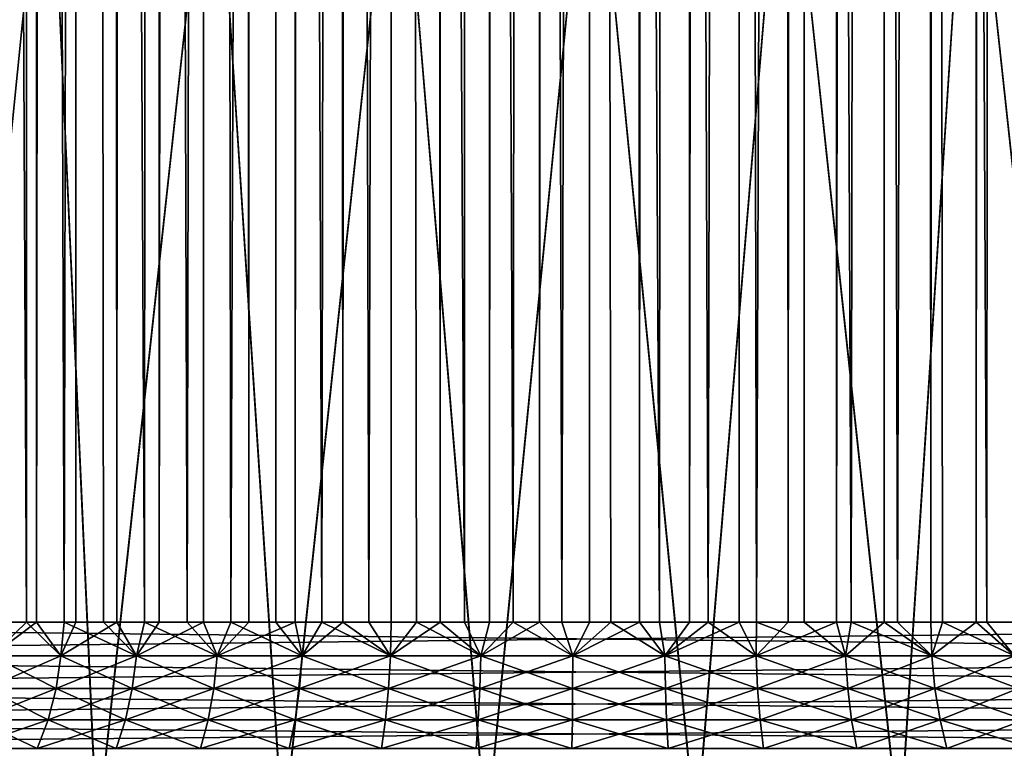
# Model space of a CAD drawing. Header units: millimetres. Extents: x -41 to 11, y -3 to 963.
# Tile 64 of 256: x -2.66 to 1.92, y 0.41 to 3.81. Entities that reach past the tile are written whole.
import ezdxf

# ---------------------------------------------------------------- set-up
doc = ezdxf.new("R2010")
doc.units = ezdxf.units.MM
doc.header["$LTSCALE"] = 65.185185
for name, color, linetype in [('3485', 7, 'CONTINUOUS'), ('3487', 7, 'CONTINUOUS'), ('3496', 7, 'CONTINUOUS'), ('3499', 7, 'CONTINUOUS'), ('3535', 7, 'CONTINUOUS'), ('3538', 7, 'CONTINUOUS'), ('3573', 7, 'CONTINUOUS'), ('3577', 7, 'CONTINUOUS')]:
    doc.layers.add(name, color=color, linetype=linetype)

msp = doc.modelspace()

# ---------------------------------------------------------------- linework, layer by layer
at = {"layer": '3485', "linetype": 'Continuous'}
for points in [[(-2.6248, 336.192, 3.0184), (-2.7546, 1, 2.9004), (-2.8929, 336.3915, 2.7624), (-2.6248, 336.192, 3.0184)], [(-2.581, 1, 3.0559), (-2.7546, 1, 2.9004), (-2.6248, 336.192, 3.0184), (-2.581, 1, 3.0559)], [(-2.3447, 336.0134, 3.2407), (-2.581, 1, 3.0559), (-2.6248, 336.192, 3.0184), (-2.3447, 336.0134, 3.2407)], [(-2.3986, 1, 3.2011), (-2.581, 1, 3.0559), (-2.3447, 336.0134, 3.2407), (-2.3986, 1, 3.2011)], [(-2.208, 1, 3.3354), (-2.3986, 1, 3.2011), (-2.3447, 336.0134, 3.2407), (-2.208, 1, 3.3354)], [(-2.0573, 335.8578, 3.4304), (-2.208, 1, 3.3354), (-2.3447, 336.0134, 3.2407), (-2.0573, 335.8578, 3.4304)], [(-2.01, 1, 3.4583), (-2.208, 1, 3.3354), (-2.0573, 335.8578, 3.4304), (-2.01, 1, 3.4583)], [(-1.7656, 335.7253, 3.5892), (-2.01, 1, 3.4583), (-2.0573, 335.8578, 3.4304), (-1.7656, 335.7253, 3.5892)], [(2.0379, 335.8482, 3.4416), (1.7914, 1, 3.5764), (1.712, 335.7035, 3.6153), (2.0379, 335.8482, 3.4416)], [(1.9967, 1, 3.466), (1.7914, 1, 3.5764), (2.0379, 335.8482, 3.4416), (1.9967, 1, 3.466)], [(-1.8051, 1, 3.5695), (-2.01, 1, 3.4583), (-1.7656, 335.7253, 3.5892), (-1.8051, 1, 3.5695)], [(-1.5941, 1, 3.6686), (-1.8051, 1, 3.5695), (-1.7656, 335.7253, 3.5892), (-1.5941, 1, 3.6686)], [(-1.4718, 335.6154, 3.7194), (-1.5941, 1, 3.6686), (-1.7656, 335.7253, 3.5892), (-1.4718, 335.6154, 3.7194)], [(1.712, 335.7035, 3.6153), (1.58, 1, 3.6747), (1.3952, 335.5905, 3.7491), (1.712, 335.7035, 3.6153)], [(1.7914, 1, 3.5764), (1.58, 1, 3.6747), (1.712, 335.7035, 3.6153), (1.7914, 1, 3.5764)], [(-1.3777, 1, 3.7553), (-1.5941, 1, 3.6686), (-1.4718, 335.6154, 3.7194), (-1.3777, 1, 3.7553)], [(-1.1771, 335.5273, 3.8229), (-1.3777, 1, 3.7553), (-1.4718, 335.6154, 3.7194), (-1.1771, 335.5273, 3.8229)], [(1.3952, 335.5905, 3.7491), (1.1419, 1, 3.8335), (1.0665, 335.4997, 3.8548), (1.3952, 335.5905, 3.7491)], [(1.3633, 1, 3.7605), (1.1419, 1, 3.8335), (1.3952, 335.5905, 3.7491), (1.3633, 1, 3.7605)], [(1.58, 1, 3.6747), (1.3633, 1, 3.7605), (1.3952, 335.5905, 3.7491), (1.58, 1, 3.6747)], [(-1.1566, 1, 3.8291), (-1.3777, 1, 3.7553), (-1.1771, 335.5273, 3.8229), (-1.1566, 1, 3.8291)], [(-0.8823, 335.4599, 3.9015), (-1.1566, 1, 3.8291), (-1.1771, 335.5273, 3.8229), (-0.8823, 335.4599, 3.9015)], [(1.0665, 335.4997, 3.8548), (0.9166, 1, 3.8936), (0.7067, 335.4293, 3.9371), (1.0665, 335.4997, 3.8548)], [(1.1419, 1, 3.8335), (0.9166, 1, 3.8936), (1.0665, 335.4997, 3.8548), (1.1419, 1, 3.8335)], [(-0.9316, 1, 3.89), (-1.1566, 1, 3.8291), (-0.8823, 335.4599, 3.9015), (-0.9316, 1, 3.89)], [(-0.7034, 1, 3.9377), (-0.9316, 1, 3.89), (-0.8823, 335.4599, 3.9015), (-0.7034, 1, 3.9377)], [(-0.5879, 335.4125, 3.9566), (-0.7034, 1, 3.9377), (-0.8823, 335.4599, 3.9015), (-0.5879, 335.4125, 3.9566)], [(-0.4729, 1, 3.972), (-0.7034, 1, 3.9377), (-0.5879, 335.4125, 3.9566), (-0.4729, 1, 3.972)], [(-0.2938, 335.3843, 3.9892), (-0.4729, 1, 3.972), (-0.5879, 335.4125, 3.9566), (-0.2938, 335.3843, 3.9892)], [(0.7067, 335.4293, 3.9371), (0.4576, 1, 3.9737), (0.3535, 335.3885, 3.9844), (0.7067, 335.4293, 3.9371)], [(0.6883, 1, 3.9403), (0.4576, 1, 3.9737), (0.7067, 335.4293, 3.9371), (0.6883, 1, 3.9403)], [(0.9166, 1, 3.8936), (0.6883, 1, 3.9403), (0.7067, 335.4293, 3.9371), (0.9166, 1, 3.8936)], [(-0.2407, 1, 3.9928), (-0.4729, 1, 3.972), (-0.2938, 335.3843, 3.9892), (-0.2407, 1, 3.9928)], [(0, 335.375, 4), (-0.2407, 1, 3.9928), (-0.2938, 335.3843, 3.9892), (0, 335.375, 4)], [(-0.0077, 1, 4), (-0.2407, 1, 3.9928), (0, 335.375, 4), (-0.0077, 1, 4)], [(0.2253, 1, 3.9936), (-0.0077, 1, 4), (0, 335.375, 4), (0.2253, 1, 3.9936)], [(0.3535, 335.3885, 3.9844), (0.2253, 1, 3.9936), (0, 335.375, 4), (0.3535, 335.3885, 3.9844)], [(0.4576, 1, 3.9737), (0.2253, 1, 3.9936), (0.3535, 335.3885, 3.9844), (0.4576, 1, 3.9737)], [(-2.6288, 1, -3.0149), (-2.8921, 56.3908, -2.7633), (-2.796, 1, -2.8604), (-2.6288, 1, -3.0149)], [(-2.6241, 56.1915, -3.019), (-2.8921, 56.3908, -2.7633), (-2.6288, 1, -3.0149), (-2.6241, 56.1915, -3.019)], [(-2.4531, 1, -3.1595), (-2.6241, 56.1915, -3.019), (-2.6288, 1, -3.0149), (-2.4531, 1, -3.1595)], [(-2.3442, 56.0131, -3.2411), (-2.6241, 56.1915, -3.019), (-2.4531, 1, -3.1595), (-2.3442, 56.0131, -3.2411)], [(-2.2694, 1, -3.2939), (-2.3442, 56.0131, -3.2411), (-2.4531, 1, -3.1595), (-2.2694, 1, -3.2939)], [(-2.0569, 55.8576, -3.4306), (-2.3442, 56.0131, -3.2411), (-2.0783, 1, -3.4177), (-2.0569, 55.8576, -3.4306)], [(-2.0783, 1, -3.4177), (-2.3442, 56.0131, -3.2411), (-2.2694, 1, -3.2939), (-2.0783, 1, -3.4177)], [(2.1707, 55.9162, -3.3598), (1.8682, 55.7691, -3.5369), (2.0393, 1, -3.4411), (2.1707, 55.9162, -3.3598)], [(-1.8806, 1, -3.5304), (-2.0569, 55.8576, -3.4306), (-2.0783, 1, -3.4177), (-1.8806, 1, -3.5304)], [(-1.7653, 55.7252, -3.5894), (-2.0569, 55.8576, -3.4306), (-1.8806, 1, -3.5304), (-1.7653, 55.7252, -3.5894)], [(1.8682, 55.7691, -3.5369), (1.5756, 55.6516, -3.6766), (1.8403, 1, -3.5515), (1.8682, 55.7691, -3.5369)], [(2.0393, 1, -3.4411), (1.8682, 55.7691, -3.5369), (1.8403, 1, -3.5515), (2.0393, 1, -3.4411)], [(-1.6767, 1, -3.6316), (-1.7653, 55.7252, -3.5894), (-1.8806, 1, -3.5304), (-1.6767, 1, -3.6316)], [(-1.4715, 55.6153, -3.7195), (-1.7653, 55.7252, -3.5894), (-1.6767, 1, -3.6316), (-1.4715, 55.6153, -3.7195)], [(1.5756, 55.6516, -3.6766), (1.287, 55.5573, -3.7873), (1.425, 1, -3.7376), (1.5756, 55.6516, -3.6766)], [(1.6353, 1, -3.6505), (1.5756, 55.6516, -3.6766), (1.425, 1, -3.7376), (1.6353, 1, -3.6505)], [(1.8403, 1, -3.5515), (1.5756, 55.6516, -3.6766), (1.6353, 1, -3.6505), (1.8403, 1, -3.5515)], [(-1.4674, 1, -3.7211), (-1.4715, 55.6153, -3.7195), (-1.6767, 1, -3.6316), (-1.4674, 1, -3.7211)], [(-1.2534, 1, -3.7986), (-1.4715, 55.6153, -3.7195), (-1.4674, 1, -3.7211), (-1.2534, 1, -3.7986)], [(-1.1769, 55.5272, -3.823), (-1.4715, 55.6153, -3.7195), (-1.2534, 1, -3.7986), (-1.1769, 55.5272, -3.823)], [(1.287, 55.5573, -3.7873), (0.974, 55.4791, -3.8796), (1.2101, 1, -3.8126), (1.287, 55.5573, -3.7873)], [(1.425, 1, -3.7376), (1.287, 55.5573, -3.7873), (1.2101, 1, -3.8126), (1.425, 1, -3.7376)], [(-1.0353, 1, -3.8637), (-1.1769, 55.5272, -3.823), (-1.2534, 1, -3.7986), (-1.0353, 1, -3.8637)], [(-0.8821, 55.4599, -3.9015), (-1.1769, 55.5272, -3.823), (-1.0353, 1, -3.8637), (-0.8821, 55.4599, -3.9015)], [(-0.8138, 1, -3.9163), (-0.8821, 55.4599, -3.9015), (-1.0353, 1, -3.8637), (-0.8138, 1, -3.9163)], [(-0.5877, 55.4125, -3.9566), (-0.8821, 55.4599, -3.9015), (-0.5897, 1, -3.9563), (-0.5877, 55.4125, -3.9566)], [(-0.5897, 1, -3.9563), (-0.8821, 55.4599, -3.9015), (-0.8138, 1, -3.9163), (-0.5897, 1, -3.9563)], [(0.974, 55.4791, -3.8796), (0.646, 55.4203, -3.9475), (0.7692, 1, -3.9253), (0.974, 55.4791, -3.8796)], [(0.9912, 1, -3.8752), (0.974, 55.4791, -3.8796), (0.7692, 1, -3.9253), (0.9912, 1, -3.8752)], [(1.2101, 1, -3.8126), (0.974, 55.4791, -3.8796), (0.9912, 1, -3.8752), (1.2101, 1, -3.8126)], [(-0.3637, 1, -3.9834), (-0.5877, 55.4125, -3.9566), (-0.5897, 1, -3.9563), (-0.3637, 1, -3.9834)], [(-0.2937, 55.3843, -3.9892), (-0.5877, 55.4125, -3.9566), (-0.3637, 1, -3.9834), (-0.2937, 55.3843, -3.9892)], [(0.646, 55.4203, -3.9475), (0.3232, 55.3863, -3.9869), (0.5447, 1, -3.9627), (0.646, 55.4203, -3.9475)], [(0.7692, 1, -3.9253), (0.646, 55.4203, -3.9475), (0.5447, 1, -3.9627), (0.7692, 1, -3.9253)], [(-0.1366, 1, -3.9977), (-0.2937, 55.3843, -3.9892), (-0.3637, 1, -3.9834), (-0.1366, 1, -3.9977)], [(0, 55.375, -4), (-0.2937, 55.3843, -3.9892), (-0.1366, 1, -3.9977), (0, 55.375, -4)], [(0.0911, 1, -3.999), (0, 55.375, -4), (-0.1366, 1, -3.9977), (0.0911, 1, -3.999)], [(0.3232, 55.3863, -3.9869), (0, 55.375, -4), (0.3184, 1, -3.9873), (0.3232, 55.3863, -3.9869)], [(0.3184, 1, -3.9873), (0, 55.375, -4), (0.0911, 1, -3.999), (0.3184, 1, -3.9873)], [(0.5447, 1, -3.9627), (0.3232, 55.3863, -3.9869), (0.3184, 1, -3.9873), (0.5447, 1, -3.9627)]]:
    msp.add_3dface(points, dxfattribs=at)
at = {"layer": '3487', "linetype": 'Continuous'}
for points in [[(4.5962, 339.485, 8), (-7, 1, 8), (4.625, 340.0023, 8), (4.5962, 339.485, 8)], [(-7, 1, 8), (7, 1, 8), (4.625, 340.0023, 8), (-7, 1, 8)], [(4.5097, 338.9738, 8), (-7, 1, 8), (4.5962, 339.485, 8), (4.5097, 338.9738, 8)], [(4.3663, 338.4749, 8), (-7, 1, 8), (4.5097, 338.9738, 8), (4.3663, 338.4749, 8)], [(4.1676, 337.9947, 8), (-7, 1, 8), (4.3663, 338.4749, 8), (4.1676, 337.9947, 8)], [(3.9164, 337.5399, 8), (-7, 1, 8), (4.1676, 337.9947, 8), (3.9164, 337.5399, 8)], [(3.6166, 337.1171, 8), (-7, 1, 8), (3.9164, 337.5399, 8), (3.6166, 337.1171, 8)], [(3.2717, 336.731, 8), (-7, 1, 8), (3.6166, 337.1171, 8), (3.2717, 336.731, 8)], [(2.8846, 336.3848, 8), (-7, 1, 8), (3.2717, 336.731, 8), (2.8846, 336.3848, 8)], [(-2.886, 336.3859, 8), (-7, 1, 8), (-2.4626, 336.0852, 8), (-2.886, 336.3859, 8)], [(2.4611, 336.0842, 8), (-7, 1, 8), (2.8846, 336.3848, 8), (2.4611, 336.0842, 8)], [(-2.4626, 336.0852, 8), (-7, 1, 8), (-2.0084, 335.8338, 8), (-2.4626, 336.0852, 8)], [(2.0067, 335.833, 8), (-7, 1, 8), (2.4611, 336.0842, 8), (2.0067, 335.833, 8)], [(-2.0084, 335.8338, 8), (-7, 1, 8), (-1.5304, 335.6356, 8), (-2.0084, 335.8338, 8)], [(1.5284, 335.6349, 8), (-7, 1, 8), (2.0067, 335.833, 8), (1.5284, 335.6349, 8)], [(-1.5304, 335.6356, 8), (-7, 1, 8), (-1.0319, 335.4916, 8), (-1.5304, 335.6356, 8)], [(1.0298, 335.4911, 8), (-7, 1, 8), (1.5284, 335.6349, 8), (1.0298, 335.4911, 8)], [(-1.0319, 335.4916, 8), (-7, 1, 8), (-0.5195, 335.4043, 8), (-1.0319, 335.4916, 8)], [(0.518, 335.4041, 8), (-7, 1, 8), (1.0298, 335.4911, 8), (0.518, 335.4041, 8)], [(-7, 1, 8), (0, 335.375, 8), (-0.5195, 335.4043, 8), (-7, 1, 8)], [(0, 335.375, 8), (-7, 1, 8), (0.518, 335.4041, 8), (0, 335.375, 8)]]:
    msp.add_3dface(points, dxfattribs=at)
at = {"layer": '3496', "linetype": 'Continuous'}
for points in [[(-7, 0.8448, -7.9879), (-7, 1, -8), (7, 0.8436, -7.9877), (-7, 0.8448, -7.9879)], [(7, 0.8436, -7.9877), (-7, 1, -8), (7, 1, -8), (7, 0.8436, -7.9877)], [(-7, 0.692, -7.9514), (-7, 0.8448, -7.9879), (7, 0.8436, -7.9877), (-7, 0.692, -7.9514)], [(7, 0.691, -7.9511), (-7, 0.692, -7.9514), (7, 0.8436, -7.9877), (7, 0.691, -7.9511)], [(-7, 0.5468, -7.8914), (-7, 0.692, -7.9514), (7, 0.691, -7.9511), (-7, 0.5468, -7.8914)], [(7, 0.546, -7.891), (-7, 0.5468, -7.8914), (7, 0.691, -7.9511), (7, 0.546, -7.891)], [(-7, 0.4129, -7.8095), (-7, 0.5468, -7.8914), (7, 0.546, -7.891), (-7, 0.4129, -7.8095)], [(7, 0.4122, -7.809), (-7, 0.4129, -7.8095), (7, 0.546, -7.891), (7, 0.4122, -7.809)], [(-7, 0.2933, -7.7076), (-7, 0.4129, -7.8095), (7, 0.4122, -7.809), (-7, 0.2933, -7.7076)]]:
    msp.add_3dface(points, dxfattribs=at)
at = {"layer": '3499', "linetype": 'Continuous'}
for points in [[(-7, 480, -8), (7, 1, -8), (4.625, 59.9977, -8), (-7, 480, -8)], [(7, 480, -8), (7, 1, -8), (-7, 480, -8), (7, 480, -8)], [(7, 1, -8), (-7, 1, -8), (-4.5097, 58.9738, -8), (7, 1, -8)], [(-4.3663, 58.4749, -8), (7, 1, -8), (-4.5097, 58.9738, -8), (-4.3663, 58.4749, -8)], [(-4.1676, 57.9947, -8), (7, 1, -8), (-4.3663, 58.4749, -8), (-4.1676, 57.9947, -8)], [(-3.9164, 57.5399, -8), (7, 1, -8), (-4.1676, 57.9947, -8), (-3.9164, 57.5399, -8)], [(-3.6166, 57.1171, -8), (7, 1, -8), (-3.9164, 57.5399, -8), (-3.6166, 57.1171, -8)], [(-3.2717, 56.731, -8), (7, 1, -8), (-3.6166, 57.1171, -8), (-3.2717, 56.731, -8)], [(-2.8846, 56.3848, -8), (7, 1, -8), (-3.2717, 56.731, -8), (-2.8846, 56.3848, -8)], [(-2.4611, 56.0842, -8), (7, 1, -8), (-2.8846, 56.3848, -8), (-2.4611, 56.0842, -8)], [(-2.0067, 55.833, -8), (7, 1, -8), (-2.4611, 56.0842, -8), (-2.0067, 55.833, -8)], [(-1.5284, 55.6349, -8), (7, 1, -8), (-2.0067, 55.833, -8), (-1.5284, 55.6349, -8)], [(2.0084, 55.8338, -8), (7, 1, -8), (1.5304, 55.6356, -8), (2.0084, 55.8338, -8)], [(-1.0298, 55.4911, -8), (7, 1, -8), (-1.5284, 55.6349, -8), (-1.0298, 55.4911, -8)], [(1.5304, 55.6356, -8), (7, 1, -8), (1.0319, 55.4916, -8), (1.5304, 55.6356, -8)], [(-0.518, 55.4041, -8), (7, 1, -8), (-1.0298, 55.4911, -8), (-0.518, 55.4041, -8)], [(1.0319, 55.4916, -8), (7, 1, -8), (0.5195, 55.4043, -8), (1.0319, 55.4916, -8)], [(0, 55.375, -8), (7, 1, -8), (-0.518, 55.4041, -8), (0, 55.375, -8)], [(0.5195, 55.4043, -8), (7, 1, -8), (0, 55.375, -8), (0.5195, 55.4043, -8)]]:
    msp.add_3dface(points, dxfattribs=at)
at = {"layer": '3535', "linetype": 'Continuous'}
for points in [[(7, 1, 8), (-7, 1, 8), (-7, 0.8436, 7.9877), (7, 1, 8)], [(7, 1, 8), (-7, 0.8436, 7.9877), (7, 0.8448, 7.9879), (7, 1, 8)], [(7, 0.8448, 7.9879), (-7, 0.8436, 7.9877), (7, 0.692, 7.9514), (7, 0.8448, 7.9879)], [(-7, 0.8436, 7.9877), (-7, 0.691, 7.9511), (7, 0.692, 7.9514), (-7, 0.8436, 7.9877)], [(7, 0.692, 7.9514), (-7, 0.691, 7.9511), (7, 0.5468, 7.8914), (7, 0.692, 7.9514)], [(-7, 0.691, 7.9511), (-7, 0.546, 7.891), (7, 0.5468, 7.8914), (-7, 0.691, 7.9511)], [(7, 0.5468, 7.8914), (-7, 0.546, 7.891), (7, 0.4129, 7.8095), (7, 0.5468, 7.8914)], [(-7, 0.546, 7.891), (-7, 0.4122, 7.809), (7, 0.4129, 7.8095), (-7, 0.546, 7.891)], [(7, 0.4129, 7.8095), (-7, 0.4122, 7.809), (7, 0.2933, 7.7076), (7, 0.4129, 7.8095)]]:
    msp.add_3dface(points, dxfattribs=at)
at = {"layer": '3538', "linetype": 'Continuous'}
for points in [[(-2.6288, 1, -3.0149), (-2.796, 1, -2.8604), (-2.7913, 0.8436, -2.8822), (-2.6288, 1, -3.0149)], [(-2.7913, 0.8436, 2.8822), (-2.581, 1, 3.0559), (-2.468, 0.8436, 3.1635), (-2.7913, 0.8436, 2.8822)], [(-2.7546, 1, 2.9004), (-2.581, 1, 3.0559), (-2.7913, 0.8436, 2.8822), (-2.7546, 1, 2.9004)], [(-2.468, 0.8436, -3.1635), (-2.6288, 1, -3.0149), (-2.7913, 0.8436, -2.8822), (-2.468, 0.8436, -3.1635)], [(-2.4531, 1, -3.1595), (-2.6288, 1, -3.0149), (-2.468, 0.8436, -3.1635), (-2.4531, 1, -3.1595)], [(-2.581, 1, 3.0559), (-2.3986, 1, 3.2011), (-2.468, 0.8436, 3.1635), (-2.581, 1, 3.0559)], [(-2.3986, 1, 3.2011), (-2.208, 1, 3.3354), (-2.468, 0.8436, 3.1635), (-2.3986, 1, 3.2011)], [(-2.468, 0.8436, 3.1635), (-2.208, 1, 3.3354), (-2.1165, 0.8436, 3.4087), (-2.468, 0.8436, 3.1635)], [(-2.1165, 0.8436, -3.4087), (-2.4531, 1, -3.1595), (-2.468, 0.8436, -3.1635), (-2.1165, 0.8436, -3.4087)], [(-2.2694, 1, -3.2939), (-2.4531, 1, -3.1595), (-2.1165, 0.8436, -3.4087), (-2.2694, 1, -3.2939)], [(-2.0783, 1, -3.4177), (-2.2694, 1, -3.2939), (-2.1165, 0.8436, -3.4087), (-2.0783, 1, -3.4177)], [(-2.208, 1, 3.3354), (-2.01, 1, 3.4583), (-2.1165, 0.8436, 3.4087), (-2.208, 1, 3.3354)], [(-2.01, 1, 3.4583), (-1.8051, 1, 3.5695), (-2.1165, 0.8436, 3.4087), (-2.01, 1, 3.4583)], [(-2.1165, 0.8436, 3.4087), (-1.8051, 1, 3.5695), (-1.7409, 0.8436, 3.615), (-2.1165, 0.8436, 3.4087)], [(-1.7409, 0.8436, -3.615), (-2.0783, 1, -3.4177), (-2.1165, 0.8436, -3.4087), (-1.7409, 0.8436, -3.615)], [(-1.8806, 1, -3.5304), (-2.0783, 1, -3.4177), (-1.7409, 0.8436, -3.615), (-1.8806, 1, -3.5304)], [(-1.6767, 1, -3.6316), (-1.8806, 1, -3.5304), (-1.7409, 0.8436, -3.615), (-1.6767, 1, -3.6316)], [(-1.8051, 1, 3.5695), (-1.5941, 1, 3.6686), (-1.7409, 0.8436, 3.615), (-1.8051, 1, 3.5695)], [(-1.5941, 1, 3.6686), (-1.3777, 1, 3.7553), (-1.7409, 0.8436, 3.615), (-1.5941, 1, 3.6686)], [(-1.7409, 0.8436, 3.615), (-1.3777, 1, 3.7553), (-1.3454, 0.8436, 3.78), (-1.7409, 0.8436, 3.615)], [(-1.3454, 0.8436, -3.78), (-1.6767, 1, -3.6316), (-1.7409, 0.8436, -3.615), (-1.3454, 0.8436, -3.78)], [(-1.4674, 1, -3.7211), (-1.6767, 1, -3.6316), (-1.3454, 0.8436, -3.78), (-1.4674, 1, -3.7211)], [(-1.2534, 1, -3.7986), (-1.4674, 1, -3.7211), (-1.3454, 0.8436, -3.78), (-1.2534, 1, -3.7986)], [(-1.3777, 1, 3.7553), (-1.1566, 1, 3.8291), (-1.3454, 0.8436, 3.78), (-1.3777, 1, 3.7553)], [(-1.3454, 0.8436, 3.78), (-1.1566, 1, 3.8291), (-0.9346, 0.8436, 3.902), (-1.3454, 0.8436, 3.78)], [(-0.9346, 0.8436, -3.902), (-1.2534, 1, -3.7986), (-1.3454, 0.8436, -3.78), (-0.9346, 0.8436, -3.902)], [(-1.0353, 1, -3.8637), (-1.2534, 1, -3.7986), (-0.9346, 0.8436, -3.902), (-1.0353, 1, -3.8637)], [(-1.1566, 1, 3.8291), (-0.9316, 1, 3.89), (-0.9346, 0.8436, 3.902), (-1.1566, 1, 3.8291)], [(-0.8138, 1, -3.9163), (-1.0353, 1, -3.8637), (-0.9346, 0.8436, -3.902), (-0.8138, 1, -3.9163)], [(-0.9316, 1, 3.89), (-0.7034, 1, 3.9377), (-0.9346, 0.8436, 3.902), (-0.9316, 1, 3.89)], [(-0.9346, 0.8436, 3.902), (-0.7034, 1, 3.9377), (-0.5131, 0.8436, 3.9794), (-0.9346, 0.8436, 3.902)], [(-0.5131, 0.8436, -3.9794), (-0.8138, 1, -3.9163), (-0.9346, 0.8436, -3.902), (-0.5131, 0.8436, -3.9794)], [(-0.5897, 1, -3.9563), (-0.8138, 1, -3.9163), (-0.5131, 0.8436, -3.9794), (-0.5897, 1, -3.9563)], [(-0.7034, 1, 3.9377), (-0.4729, 1, 3.972), (-0.5131, 0.8436, 3.9794), (-0.7034, 1, 3.9377)], [(-0.3637, 1, -3.9834), (-0.5897, 1, -3.9563), (-0.5131, 0.8436, -3.9794), (-0.3637, 1, -3.9834)], [(-0.4729, 1, 3.972), (-0.2407, 1, 3.9928), (-0.5131, 0.8436, 3.9794), (-0.4729, 1, 3.972)], [(-0.5131, 0.8436, 3.9794), (-0.2407, 1, 3.9928), (-0.0857, 0.8436, 4.0114), (-0.5131, 0.8436, 3.9794)], [(-0.0857, 0.8436, -4.0114), (-0.3637, 1, -3.9834), (-0.5131, 0.8436, -3.9794), (-0.0857, 0.8436, -4.0114)], [(-0.1366, 1, -3.9977), (-0.3637, 1, -3.9834), (-0.0857, 0.8436, -4.0114), (-0.1366, 1, -3.9977)], [(-0.2407, 1, 3.9928), (-0.0077, 1, 4), (-0.0857, 0.8436, 4.0114), (-0.2407, 1, 3.9928)], [(0.0911, 1, -3.999), (-0.1366, 1, -3.9977), (-0.0857, 0.8436, -4.0114), (0.0911, 1, -3.999)], [(-0.0077, 1, 4), (0.2253, 1, 3.9936), (-0.0857, 0.8436, 4.0114), (-0.0077, 1, 4)], [(-0.0857, 0.8436, 4.0114), (0.2253, 1, 3.9936), (0.3426, 0.8436, 3.9977), (-0.0857, 0.8436, 4.0114)], [(0.3426, 0.8436, -3.9977), (0.0911, 1, -3.999), (-0.0857, 0.8436, -4.0114), (0.3426, 0.8436, -3.9977)], [(0.3184, 1, -3.9873), (0.0911, 1, -3.999), (0.3426, 0.8436, -3.9977), (0.3184, 1, -3.9873)], [(0.2253, 1, 3.9936), (0.4576, 1, 3.9737), (0.3426, 0.8436, 3.9977), (0.2253, 1, 3.9936)], [(0.5447, 1, -3.9627), (0.3184, 1, -3.9873), (0.3426, 0.8436, -3.9977), (0.5447, 1, -3.9627)], [(0.4576, 1, 3.9737), (0.6883, 1, 3.9403), (0.3426, 0.8436, 3.9977), (0.4576, 1, 3.9737)], [(0.3426, 0.8436, 3.9977), (0.6883, 1, 3.9403), (0.767, 0.8436, 3.9383), (0.3426, 0.8436, 3.9977)], [(0.767, 0.8436, -3.9383), (0.5447, 1, -3.9627), (0.3426, 0.8436, -3.9977), (0.767, 0.8436, -3.9383)], [(0.7692, 1, -3.9253), (0.5447, 1, -3.9627), (0.767, 0.8436, -3.9383), (0.7692, 1, -3.9253)], [(0.6883, 1, 3.9403), (0.9166, 1, 3.8936), (0.767, 0.8436, 3.9383), (0.6883, 1, 3.9403)], [(0.9166, 1, 3.8936), (1.1419, 1, 3.8335), (0.767, 0.8436, 3.9383), (0.9166, 1, 3.8936)], [(0.767, 0.8436, 3.9383), (1.1419, 1, 3.8335), (1.1826, 0.8436, 3.8341), (0.767, 0.8436, 3.9383)], [(1.1826, 0.8436, -3.8341), (0.7692, 1, -3.9253), (0.767, 0.8436, -3.9383), (1.1826, 0.8436, -3.8341)], [(0.9912, 1, -3.8752), (0.7692, 1, -3.9253), (1.1826, 0.8436, -3.8341), (0.9912, 1, -3.8752)], [(1.2101, 1, -3.8126), (0.9912, 1, -3.8752), (1.1826, 0.8436, -3.8341), (1.2101, 1, -3.8126)], [(1.1419, 1, 3.8335), (1.3633, 1, 3.7605), (1.1826, 0.8436, 3.8341), (1.1419, 1, 3.8335)], [(1.1826, 0.8436, 3.8341), (1.3633, 1, 3.7605), (1.5848, 0.8436, 3.6861), (1.1826, 0.8436, 3.8341)], [(1.5848, 0.8436, -3.6861), (1.2101, 1, -3.8126), (1.1826, 0.8436, -3.8341), (1.5848, 0.8436, -3.6861)], [(1.425, 1, -3.7376), (1.2101, 1, -3.8126), (1.5848, 0.8436, -3.6861), (1.425, 1, -3.7376)], [(1.3633, 1, 3.7605), (1.58, 1, 3.6747), (1.5848, 0.8436, 3.6861), (1.3633, 1, 3.7605)], [(1.6353, 1, -3.6505), (1.425, 1, -3.7376), (1.5848, 0.8436, -3.6861), (1.6353, 1, -3.6505)], [(1.58, 1, 3.6747), (1.7914, 1, 3.5764), (1.5848, 0.8436, 3.6861), (1.58, 1, 3.6747)], [(1.5848, 0.8436, 3.6861), (1.7914, 1, 3.5764), (1.9689, 0.8436, 3.496), (1.5848, 0.8436, 3.6861)], [(1.9689, 0.8436, -3.496), (1.6353, 1, -3.6505), (1.5848, 0.8436, -3.6861), (1.9689, 0.8436, -3.496)], [(1.8403, 1, -3.5515), (1.6353, 1, -3.6505), (1.9689, 0.8436, -3.496), (1.8403, 1, -3.5515)], [(1.7914, 1, 3.5764), (1.9967, 1, 3.466), (1.9689, 0.8436, 3.496), (1.7914, 1, 3.5764)], [(2.0393, 1, -3.4411), (1.8403, 1, -3.5515), (1.9689, 0.8436, -3.496), (2.0393, 1, -3.4411)], [(-2.8168, 0.6908, 2.9086), (-2.468, 0.8436, 3.1635), (-2.4905, 0.6908, 3.1924), (-2.8168, 0.6908, 2.9086)], [(-2.7913, 0.8436, 2.8822), (-2.468, 0.8436, 3.1635), (-2.8168, 0.6908, 2.9086), (-2.7913, 0.8436, 2.8822)], [(-2.4905, 0.6908, -3.1924), (-2.7913, 0.8436, -2.8822), (-2.8168, 0.6908, -2.9086), (-2.4905, 0.6908, -3.1924)], [(-2.468, 0.8436, -3.1635), (-2.7913, 0.8436, -2.8822), (-2.4905, 0.6908, -3.1924), (-2.468, 0.8436, -3.1635)], [(-2.4905, 0.6908, 3.1924), (-2.1165, 0.8436, 3.4087), (-2.1358, 0.6908, 3.4398), (-2.4905, 0.6908, 3.1924)], [(-2.468, 0.8436, 3.1635), (-2.1165, 0.8436, 3.4087), (-2.4905, 0.6908, 3.1924), (-2.468, 0.8436, 3.1635)], [(-2.1358, 0.6908, -3.4398), (-2.468, 0.8436, -3.1635), (-2.4905, 0.6908, -3.1924), (-2.1358, 0.6908, -3.4398)], [(-2.1165, 0.8436, -3.4087), (-2.468, 0.8436, -3.1635), (-2.1358, 0.6908, -3.4398), (-2.1165, 0.8436, -3.4087)], [(-2.1165, 0.8436, 3.4087), (-1.7409, 0.8436, 3.615), (-2.1358, 0.6908, 3.4398), (-2.1165, 0.8436, 3.4087)], [(-2.1358, 0.6908, 3.4398), (-1.7409, 0.8436, 3.615), (-1.7568, 0.6908, 3.648), (-2.1358, 0.6908, 3.4398)], [(-1.7568, 0.6908, -3.648), (-2.1165, 0.8436, -3.4087), (-2.1358, 0.6908, -3.4398), (-1.7568, 0.6908, -3.648)], [(-1.7409, 0.8436, -3.615), (-2.1165, 0.8436, -3.4087), (-1.7568, 0.6908, -3.648), (-1.7409, 0.8436, -3.615)], [(-1.7409, 0.8436, 3.615), (-1.3454, 0.8436, 3.78), (-1.7568, 0.6908, 3.648), (-1.7409, 0.8436, 3.615)], [(-1.7568, 0.6908, 3.648), (-1.3454, 0.8436, 3.78), (-1.3577, 0.6908, 3.8146), (-1.7568, 0.6908, 3.648)], [(-1.3577, 0.6908, -3.8146), (-1.7409, 0.8436, -3.615), (-1.7568, 0.6908, -3.648), (-1.3577, 0.6908, -3.8146)], [(-1.3454, 0.8436, -3.78), (-1.7409, 0.8436, -3.615), (-1.3577, 0.6908, -3.8146), (-1.3454, 0.8436, -3.78)], [(-1.3454, 0.8436, 3.78), (-0.9346, 0.8436, 3.902), (-1.3577, 0.6908, 3.8146), (-1.3454, 0.8436, 3.78)], [(-1.3577, 0.6908, 3.8146), (-0.9346, 0.8436, 3.902), (-0.9431, 0.6908, 3.9376), (-1.3577, 0.6908, 3.8146)], [(-0.9431, 0.6908, -3.9376), (-1.3454, 0.8436, -3.78), (-1.3577, 0.6908, -3.8146), (-0.9431, 0.6908, -3.9376)], [(-0.9346, 0.8436, -3.902), (-1.3454, 0.8436, -3.78), (-0.9431, 0.6908, -3.9376), (-0.9346, 0.8436, -3.902)], [(-0.9346, 0.8436, 3.902), (-0.5131, 0.8436, 3.9794), (-0.9431, 0.6908, 3.9376), (-0.9346, 0.8436, 3.902)], [(-0.9431, 0.6908, 3.9376), (-0.5131, 0.8436, 3.9794), (-0.5178, 0.6908, 4.0157), (-0.9431, 0.6908, 3.9376)], [(-0.5178, 0.6908, -4.0157), (-0.9346, 0.8436, -3.902), (-0.9431, 0.6908, -3.9376), (-0.5178, 0.6908, -4.0157)], [(-0.5131, 0.8436, -3.9794), (-0.9346, 0.8436, -3.902), (-0.5178, 0.6908, -4.0157), (-0.5131, 0.8436, -3.9794)], [(-0.5131, 0.8436, 3.9794), (-0.0857, 0.8436, 4.0114), (-0.5178, 0.6908, 4.0157), (-0.5131, 0.8436, 3.9794)], [(-0.5178, 0.6908, 4.0157), (-0.0857, 0.8436, 4.0114), (-0.0865, 0.6908, 4.0481), (-0.5178, 0.6908, 4.0157)], [(-0.0865, 0.6908, -4.0481), (-0.5131, 0.8436, -3.9794), (-0.5178, 0.6908, -4.0157), (-0.0865, 0.6908, -4.0481)], [(-0.0857, 0.8436, -4.0114), (-0.5131, 0.8436, -3.9794), (-0.0865, 0.6908, -4.0481), (-0.0857, 0.8436, -4.0114)], [(-0.0857, 0.8436, 4.0114), (0.3426, 0.8436, 3.9977), (-0.0865, 0.6908, 4.0481), (-0.0857, 0.8436, 4.0114)], [(-0.0865, 0.6908, 4.0481), (0.3426, 0.8436, 3.9977), (0.3457, 0.6908, 4.0342), (-0.0865, 0.6908, 4.0481)], [(0.3457, 0.6908, -4.0342), (-0.0857, 0.8436, -4.0114), (-0.0865, 0.6908, -4.0481), (0.3457, 0.6908, -4.0342)], [(0.3426, 0.8436, -3.9977), (-0.0857, 0.8436, -4.0114), (0.3457, 0.6908, -4.0342), (0.3426, 0.8436, -3.9977)], [(0.3426, 0.8436, 3.9977), (0.767, 0.8436, 3.9383), (0.3457, 0.6908, 4.0342), (0.3426, 0.8436, 3.9977)], [(0.767, 0.8436, -3.9383), (0.3426, 0.8436, -3.9977), (0.774, 0.6908, -3.9743), (0.767, 0.8436, -3.9383)], [(0.774, 0.6908, -3.9743), (0.3426, 0.8436, -3.9977), (0.3457, 0.6908, -4.0342), (0.774, 0.6908, -3.9743)], [(0.3457, 0.6908, 4.0342), (0.767, 0.8436, 3.9383), (0.774, 0.6908, 3.9743), (0.3457, 0.6908, 4.0342)], [(0.767, 0.8436, 3.9383), (1.1826, 0.8436, 3.8341), (0.774, 0.6908, 3.9743), (0.767, 0.8436, 3.9383)], [(1.1826, 0.8436, -3.8341), (0.767, 0.8436, -3.9383), (1.1935, 0.6908, -3.8691), (1.1826, 0.8436, -3.8341)], [(1.1935, 0.6908, -3.8691), (0.767, 0.8436, -3.9383), (0.774, 0.6908, -3.9743), (1.1935, 0.6908, -3.8691)], [(0.774, 0.6908, 3.9743), (1.1826, 0.8436, 3.8341), (1.1935, 0.6908, 3.8691), (0.774, 0.6908, 3.9743)], [(1.1826, 0.8436, 3.8341), (1.5848, 0.8436, 3.6861), (1.1935, 0.6908, 3.8691), (1.1826, 0.8436, 3.8341)], [(1.5848, 0.8436, -3.6861), (1.1826, 0.8436, -3.8341), (1.5993, 0.6908, -3.7198), (1.5848, 0.8436, -3.6861)], [(1.5993, 0.6908, -3.7198), (1.1826, 0.8436, -3.8341), (1.1935, 0.6908, -3.8691), (1.5993, 0.6908, -3.7198)], [(1.1935, 0.6908, 3.8691), (1.5848, 0.8436, 3.6861), (1.5993, 0.6908, 3.7198), (1.1935, 0.6908, 3.8691)], [(1.5848, 0.8436, 3.6861), (1.9689, 0.8436, 3.496), (1.5993, 0.6908, 3.7198), (1.5848, 0.8436, 3.6861)], [(1.9689, 0.8436, -3.496), (1.5848, 0.8436, -3.6861), (1.9869, 0.6908, -3.528), (1.9689, 0.8436, -3.496)], [(1.9869, 0.6908, -3.528), (1.5848, 0.8436, -3.6861), (1.5993, 0.6908, -3.7198), (1.9869, 0.6908, -3.528)], [(1.5993, 0.6908, 3.7198), (1.9689, 0.8436, 3.496), (1.9869, 0.6908, 3.528), (1.5993, 0.6908, 3.7198)], [(-2.5275, 0.5457, -3.2398), (-2.8168, 0.6908, -2.9086), (-2.8587, 0.5457, -2.9518), (-2.5275, 0.5457, -3.2398)], [(-2.8168, 0.6908, 2.9086), (-2.4905, 0.6908, 3.1924), (-2.8587, 0.5457, 2.9518), (-2.8168, 0.6908, 2.9086)], [(-2.8587, 0.5457, 2.9518), (-2.4905, 0.6908, 3.1924), (-2.5275, 0.5457, 3.2398), (-2.8587, 0.5457, 2.9518)], [(-2.4905, 0.6908, -3.1924), (-2.8168, 0.6908, -2.9086), (-2.5275, 0.5457, -3.2398), (-2.4905, 0.6908, -3.1924)], [(-2.1676, 0.5457, -3.4909), (-2.4905, 0.6908, -3.1924), (-2.5275, 0.5457, -3.2398), (-2.1676, 0.5457, -3.4909)], [(-2.4905, 0.6908, 3.1924), (-2.1358, 0.6908, 3.4398), (-2.5275, 0.5457, 3.2398), (-2.4905, 0.6908, 3.1924)], [(-2.5275, 0.5457, 3.2398), (-2.1358, 0.6908, 3.4398), (-2.1676, 0.5457, 3.4909), (-2.5275, 0.5457, 3.2398)], [(-2.1358, 0.6908, -3.4398), (-2.4905, 0.6908, -3.1924), (-2.1676, 0.5457, -3.4909), (-2.1358, 0.6908, -3.4398)], [(-1.7829, 0.5457, -3.7022), (-2.1358, 0.6908, -3.4398), (-2.1676, 0.5457, -3.4909), (-1.7829, 0.5457, -3.7022)], [(-2.1358, 0.6908, 3.4398), (-1.7568, 0.6908, 3.648), (-2.1676, 0.5457, 3.4909), (-2.1358, 0.6908, 3.4398)], [(-2.1676, 0.5457, 3.4909), (-1.7568, 0.6908, 3.648), (-1.7829, 0.5457, 3.7022), (-2.1676, 0.5457, 3.4909)], [(-1.7568, 0.6908, -3.648), (-2.1358, 0.6908, -3.4398), (-1.7829, 0.5457, -3.7022), (-1.7568, 0.6908, -3.648)], [(-1.3779, 0.5457, -3.8712), (-1.7568, 0.6908, -3.648), (-1.7829, 0.5457, -3.7022), (-1.3779, 0.5457, -3.8712)], [(-1.7568, 0.6908, 3.648), (-1.3577, 0.6908, 3.8146), (-1.7829, 0.5457, 3.7022), (-1.7568, 0.6908, 3.648)], [(-1.7829, 0.5457, 3.7022), (-1.3577, 0.6908, 3.8146), (-1.3779, 0.5457, 3.8712), (-1.7829, 0.5457, 3.7022)], [(-1.3577, 0.6908, -3.8146), (-1.7568, 0.6908, -3.648), (-1.3779, 0.5457, -3.8712), (-1.3577, 0.6908, -3.8146)], [(-0.9571, 0.5457, -3.9961), (-1.3577, 0.6908, -3.8146), (-1.3779, 0.5457, -3.8712), (-0.9571, 0.5457, -3.9961)], [(-1.3577, 0.6908, 3.8146), (-0.9431, 0.6908, 3.9376), (-1.3779, 0.5457, 3.8712), (-1.3577, 0.6908, 3.8146)], [(-1.3779, 0.5457, 3.8712), (-0.9431, 0.6908, 3.9376), (-0.9571, 0.5457, 3.9961), (-1.3779, 0.5457, 3.8712)], [(-0.9431, 0.6908, -3.9376), (-1.3577, 0.6908, -3.8146), (-0.9571, 0.5457, -3.9961), (-0.9431, 0.6908, -3.9376)], [(-0.5255, 0.5457, -4.0754), (-0.9431, 0.6908, -3.9376), (-0.9571, 0.5457, -3.9961), (-0.5255, 0.5457, -4.0754)], [(-0.9431, 0.6908, 3.9376), (-0.5178, 0.6908, 4.0157), (-0.9571, 0.5457, 3.9961), (-0.9431, 0.6908, 3.9376)], [(-0.9571, 0.5457, 3.9961), (-0.5178, 0.6908, 4.0157), (-0.5255, 0.5457, 4.0754), (-0.9571, 0.5457, 3.9961)], [(-0.5178, 0.6908, -4.0157), (-0.9431, 0.6908, -3.9376), (-0.5255, 0.5457, -4.0754), (-0.5178, 0.6908, -4.0157)], [(-0.0878, 0.5457, -4.1082), (-0.5178, 0.6908, -4.0157), (-0.5255, 0.5457, -4.0754), (-0.0878, 0.5457, -4.1082)], [(-0.5178, 0.6908, 4.0157), (-0.0865, 0.6908, 4.0481), (-0.5255, 0.5457, 4.0754), (-0.5178, 0.6908, 4.0157)], [(-0.5255, 0.5457, 4.0754), (-0.0865, 0.6908, 4.0481), (-0.0878, 0.5457, 4.1082), (-0.5255, 0.5457, 4.0754)], [(-0.0865, 0.6908, -4.0481), (-0.5178, 0.6908, -4.0157), (-0.0878, 0.5457, -4.1082), (-0.0865, 0.6908, -4.0481)], [(0.3508, 0.5457, -4.0941), (-0.0865, 0.6908, -4.0481), (-0.0878, 0.5457, -4.1082), (0.3508, 0.5457, -4.0941)], [(-0.0865, 0.6908, 4.0481), (0.3457, 0.6908, 4.0342), (-0.0878, 0.5457, 4.1082), (-0.0865, 0.6908, 4.0481)], [(-0.0878, 0.5457, 4.1082), (0.3457, 0.6908, 4.0342), (0.3508, 0.5457, 4.0941), (-0.0878, 0.5457, 4.1082)], [(0.3457, 0.6908, -4.0342), (-0.0865, 0.6908, -4.0481), (0.3508, 0.5457, -4.0941), (0.3457, 0.6908, -4.0342)], [(0.7855, 0.5457, -4.0334), (0.3457, 0.6908, -4.0342), (0.3508, 0.5457, -4.0941), (0.7855, 0.5457, -4.0334)], [(0.774, 0.6908, -3.9743), (0.3457, 0.6908, -4.0342), (0.7855, 0.5457, -4.0334), (0.774, 0.6908, -3.9743)], [(0.3457, 0.6908, 4.0342), (0.774, 0.6908, 3.9743), (0.3508, 0.5457, 4.0941), (0.3457, 0.6908, 4.0342)], [(0.3508, 0.5457, 4.0941), (0.774, 0.6908, 3.9743), (0.7855, 0.5457, 4.0334), (0.3508, 0.5457, 4.0941)], [(1.2112, 0.5457, -3.9266), (0.774, 0.6908, -3.9743), (0.7855, 0.5457, -4.0334), (1.2112, 0.5457, -3.9266)], [(1.1935, 0.6908, -3.8691), (0.774, 0.6908, -3.9743), (1.2112, 0.5457, -3.9266), (1.1935, 0.6908, -3.8691)], [(0.774, 0.6908, 3.9743), (1.1935, 0.6908, 3.8691), (0.7855, 0.5457, 4.0334), (0.774, 0.6908, 3.9743)], [(0.7855, 0.5457, 4.0334), (1.1935, 0.6908, 3.8691), (1.2112, 0.5457, 3.9266), (0.7855, 0.5457, 4.0334)], [(1.5993, 0.6908, -3.7198), (1.1935, 0.6908, -3.8691), (1.6231, 0.5457, -3.775), (1.5993, 0.6908, -3.7198)], [(1.6231, 0.5457, -3.775), (1.1935, 0.6908, -3.8691), (1.2112, 0.5457, -3.9266), (1.6231, 0.5457, -3.775)], [(1.1935, 0.6908, 3.8691), (1.5993, 0.6908, 3.7198), (1.2112, 0.5457, 3.9266), (1.1935, 0.6908, 3.8691)], [(1.2112, 0.5457, 3.9266), (1.5993, 0.6908, 3.7198), (1.6231, 0.5457, 3.775), (1.2112, 0.5457, 3.9266)], [(1.9869, 0.6908, -3.528), (1.5993, 0.6908, -3.7198), (2.0164, 0.5457, -3.5804), (1.9869, 0.6908, -3.528)], [(2.0164, 0.5457, -3.5804), (1.5993, 0.6908, -3.7198), (1.6231, 0.5457, -3.775), (2.0164, 0.5457, -3.5804)], [(1.5993, 0.6908, 3.7198), (1.9869, 0.6908, 3.528), (1.6231, 0.5457, 3.775), (1.5993, 0.6908, 3.7198)], [(1.6231, 0.5457, 3.775), (1.9869, 0.6908, 3.528), (2.0164, 0.5457, 3.5804), (1.6231, 0.5457, 3.775)], [(-2.578, 0.4118, -3.3046), (-2.8587, 0.5457, -2.9518), (-2.9158, 0.4118, -3.0108), (-2.578, 0.4118, -3.3046)], [(-2.8587, 0.5457, 2.9518), (-2.5275, 0.5457, 3.2398), (-2.9158, 0.4118, 3.0108), (-2.8587, 0.5457, 2.9518)], [(-2.9158, 0.4118, 3.0108), (-2.5275, 0.5457, 3.2398), (-2.578, 0.4118, 3.3046), (-2.9158, 0.4118, 3.0108)], [(-2.5275, 0.5457, -3.2398), (-2.8587, 0.5457, -2.9518), (-2.578, 0.4118, -3.3046), (-2.5275, 0.5457, -3.2398)], [(-2.2109, 0.4118, -3.5607), (-2.5275, 0.5457, -3.2398), (-2.578, 0.4118, -3.3046), (-2.2109, 0.4118, -3.5607)], [(-2.5275, 0.5457, 3.2398), (-2.1676, 0.5457, 3.4909), (-2.578, 0.4118, 3.3046), (-2.5275, 0.5457, 3.2398)], [(-2.578, 0.4118, 3.3046), (-2.1676, 0.5457, 3.4909), (-2.2109, 0.4118, 3.5607), (-2.578, 0.4118, 3.3046)], [(-2.1676, 0.5457, -3.4909), (-2.5275, 0.5457, -3.2398), (-2.2109, 0.4118, -3.5607), (-2.1676, 0.5457, -3.4909)], [(-2.1676, 0.5457, 3.4909), (-1.7829, 0.5457, 3.7022), (-2.2109, 0.4118, 3.5607), (-2.1676, 0.5457, 3.4909)], [(-2.2109, 0.4118, 3.5607), (-1.7829, 0.5457, 3.7022), (-1.8185, 0.4118, 3.7762), (-2.2109, 0.4118, 3.5607)], [(-1.8185, 0.4118, -3.7762), (-2.1676, 0.5457, -3.4909), (-2.2109, 0.4118, -3.5607), (-1.8185, 0.4118, -3.7762)], [(-1.7829, 0.5457, -3.7022), (-2.1676, 0.5457, -3.4909), (-1.8185, 0.4118, -3.7762), (-1.7829, 0.5457, -3.7022)], [(-1.7829, 0.5457, 3.7022), (-1.3779, 0.5457, 3.8712), (-1.8185, 0.4118, 3.7762), (-1.7829, 0.5457, 3.7022)], [(-1.8185, 0.4118, 3.7762), (-1.3779, 0.5457, 3.8712), (-1.4054, 0.4118, 3.9486), (-1.8185, 0.4118, 3.7762)], [(-1.4054, 0.4118, -3.9486), (-1.7829, 0.5457, -3.7022), (-1.8185, 0.4118, -3.7762), (-1.4054, 0.4118, -3.9486)], [(-1.3779, 0.5457, -3.8712), (-1.7829, 0.5457, -3.7022), (-1.4054, 0.4118, -3.9486), (-1.3779, 0.5457, -3.8712)], [(-1.3779, 0.5457, 3.8712), (-0.9571, 0.5457, 3.9961), (-1.4054, 0.4118, 3.9486), (-1.3779, 0.5457, 3.8712)], [(-1.4054, 0.4118, 3.9486), (-0.9571, 0.5457, 3.9961), (-0.9763, 0.4118, 4.076), (-1.4054, 0.4118, 3.9486)], [(-0.9763, 0.4118, -4.076), (-1.3779, 0.5457, -3.8712), (-1.4054, 0.4118, -3.9486), (-0.9763, 0.4118, -4.076)], [(-0.9571, 0.5457, -3.9961), (-1.3779, 0.5457, -3.8712), (-0.9763, 0.4118, -4.076), (-0.9571, 0.5457, -3.9961)], [(-0.9763, 0.4118, 4.076), (-0.5255, 0.5457, 4.0754), (-0.536, 0.4118, 4.1568), (-0.9763, 0.4118, 4.076)], [(-0.9571, 0.5457, 3.9961), (-0.5255, 0.5457, 4.0754), (-0.9763, 0.4118, 4.076), (-0.9571, 0.5457, 3.9961)], [(-0.536, 0.4118, -4.1568), (-0.9571, 0.5457, -3.9961), (-0.9763, 0.4118, -4.076), (-0.536, 0.4118, -4.1568)], [(-0.5255, 0.5457, -4.0754), (-0.9571, 0.5457, -3.9961), (-0.536, 0.4118, -4.1568), (-0.5255, 0.5457, -4.0754)], [(-0.536, 0.4118, 4.1568), (-0.0878, 0.5457, 4.1082), (-0.0896, 0.4118, 4.1903), (-0.536, 0.4118, 4.1568)], [(-0.5255, 0.5457, 4.0754), (-0.0878, 0.5457, 4.1082), (-0.536, 0.4118, 4.1568), (-0.5255, 0.5457, 4.0754)], [(-0.0896, 0.4118, -4.1903), (-0.5255, 0.5457, -4.0754), (-0.536, 0.4118, -4.1568), (-0.0896, 0.4118, -4.1903)], [(-0.0878, 0.5457, -4.1082), (-0.5255, 0.5457, -4.0754), (-0.0896, 0.4118, -4.1903), (-0.0878, 0.5457, -4.1082)], [(-0.0878, 0.5457, 4.1082), (0.3508, 0.5457, 4.0941), (-0.0896, 0.4118, 4.1903), (-0.0878, 0.5457, 4.1082)], [(-0.0896, 0.4118, 4.1903), (0.3508, 0.5457, 4.0941), (0.3579, 0.4118, 4.176), (-0.0896, 0.4118, 4.1903)], [(0.3579, 0.4118, -4.176), (-0.0878, 0.5457, -4.1082), (-0.0896, 0.4118, -4.1903), (0.3579, 0.4118, -4.176)], [(0.3508, 0.5457, -4.0941), (-0.0878, 0.5457, -4.1082), (0.3579, 0.4118, -4.176), (0.3508, 0.5457, -4.0941)], [(0.3508, 0.5457, 4.0941), (0.7855, 0.5457, 4.0334), (0.3579, 0.4118, 4.176), (0.3508, 0.5457, 4.0941)], [(0.8012, 0.4118, -4.114), (0.3508, 0.5457, -4.0941), (0.3579, 0.4118, -4.176), (0.8012, 0.4118, -4.114)], [(0.7855, 0.5457, -4.0334), (0.3508, 0.5457, -4.0941), (0.8012, 0.4118, -4.114), (0.7855, 0.5457, -4.0334)], [(0.3579, 0.4118, 4.176), (0.7855, 0.5457, 4.0334), (0.8012, 0.4118, 4.114), (0.3579, 0.4118, 4.176)], [(0.7855, 0.5457, 4.0334), (1.2112, 0.5457, 3.9266), (0.8012, 0.4118, 4.114), (0.7855, 0.5457, 4.0334)], [(1.2354, 0.4118, -4.0051), (0.7855, 0.5457, -4.0334), (0.8012, 0.4118, -4.114), (1.2354, 0.4118, -4.0051)], [(1.2112, 0.5457, -3.9266), (0.7855, 0.5457, -4.0334), (1.2354, 0.4118, -4.0051), (1.2112, 0.5457, -3.9266)], [(0.8012, 0.4118, 4.114), (1.2112, 0.5457, 3.9266), (1.2354, 0.4118, 4.0051), (0.8012, 0.4118, 4.114)], [(1.2112, 0.5457, 3.9266), (1.6231, 0.5457, 3.775), (1.2354, 0.4118, 4.0051), (1.2112, 0.5457, 3.9266)], [(1.6231, 0.5457, -3.775), (1.2112, 0.5457, -3.9266), (1.6555, 0.4118, -3.8505), (1.6231, 0.5457, -3.775)], [(1.6555, 0.4118, -3.8505), (1.2112, 0.5457, -3.9266), (1.2354, 0.4118, -4.0051), (1.6555, 0.4118, -3.8505)], [(1.2354, 0.4118, 4.0051), (1.6231, 0.5457, 3.775), (1.6555, 0.4118, 3.8505), (1.2354, 0.4118, 4.0051)], [(1.6231, 0.5457, 3.775), (2.0164, 0.5457, 3.5804), (1.6555, 0.4118, 3.8505), (1.6231, 0.5457, 3.775)], [(2.0164, 0.5457, -3.5804), (1.6231, 0.5457, -3.775), (2.0567, 0.4118, -3.6519), (2.0164, 0.5457, -3.5804)], [(2.0567, 0.4118, -3.6519), (1.6231, 0.5457, -3.775), (1.6555, 0.4118, -3.8505), (2.0567, 0.4118, -3.6519)], [(1.6555, 0.4118, 3.8505), (2.0164, 0.5457, 3.5804), (2.0567, 0.4118, 3.6519), (1.6555, 0.4118, 3.8505)]]:
    msp.add_3dface(points, dxfattribs=at)
at = {"layer": '3573', "linetype": 'Continuous'}
for points in [[(-2.5251, 5, -3.1664), (-3.0297, 0, -2.6876), (-3.1664, 5, -2.5251), (-2.5251, 5, -3.1664)], [(-2.2988, 0, -3.3344), (-3.0297, 0, -2.6876), (-2.5251, 5, -3.1664), (-2.2988, 0, -3.3344)], [(-1.7572, 5, -3.6489), (-2.2988, 0, -3.3344), (-2.5251, 5, -3.1664), (-1.7572, 5, -3.6489)], [(-1.4344, 0, -3.7875), (-2.2988, 0, -3.3344), (-1.7572, 5, -3.6489), (-1.4344, 0, -3.7875)], [(-0.9012, 5, -3.9485), (-1.4344, 0, -3.7875), (-1.7572, 5, -3.6489), (-0.9012, 5, -3.9485)], [(-0.4872, 0, -4.0206), (-1.4344, 0, -3.7875), (-0.9012, 5, -3.9485), (-0.4872, 0, -4.0206)], [(0, 5, -4.05), (-0.4872, 0, -4.0206), (-0.9012, 5, -3.9485), (0, 5, -4.05)], [(0.4884, 0, -4.0204), (-0.4872, 0, -4.0206), (0, 5, -4.05), (0.4884, 0, -4.0204)], [(0.4884, 0, -4.0204), (0, 5, -4.05), (0.9012, 5, -3.9485), (0.4884, 0, -4.0204)], [(1.4356, 0, -3.787), (0.4884, 0, -4.0204), (0.9012, 5, -3.9485), (1.4356, 0, -3.787)], [(1.7572, 5, -3.6489), (1.4356, 0, -3.787), (0.9012, 5, -3.9485), (1.7572, 5, -3.6489)], [(2.3002, 0, -3.3334), (1.4356, 0, -3.787), (1.7572, 5, -3.6489), (2.3002, 0, -3.3334)], [(2.5251, 5, -3.1664), (2.3002, 0, -3.3334), (1.7572, 5, -3.6489), (2.5251, 5, -3.1664)]]:
    msp.add_3dface(points, dxfattribs=at)
at = {"layer": '3577', "linetype": 'Continuous'}
for points in [[(-3.0304, 0, 2.6868), (-2.5251, 5, 3.1664), (-3.1664, 5, 2.5251), (-3.0304, 0, 2.6868)], [(-3.0304, 0, 2.6868), (-2.3002, 0, 3.3334), (-2.5251, 5, 3.1664), (-3.0304, 0, 2.6868)], [(-2.3002, 0, 3.3334), (-1.7572, 5, 3.6489), (-2.5251, 5, 3.1664), (-2.3002, 0, 3.3334)], [(-2.3002, 0, 3.3334), (-1.4356, 0, 3.787), (-1.7572, 5, 3.6489), (-2.3002, 0, 3.3334)], [(-1.4356, 0, 3.787), (-0.9012, 5, 3.9485), (-1.7572, 5, 3.6489), (-1.4356, 0, 3.787)], [(-1.4356, 0, 3.787), (-0.4884, 0, 4.0204), (-0.9012, 5, 3.9485), (-1.4356, 0, 3.787)], [(-0.4884, 0, 4.0204), (0, 5, 4.05), (-0.9012, 5, 3.9485), (-0.4884, 0, 4.0204)], [(-0.4884, 0, 4.0204), (0.4872, 0, 4.0206), (0, 5, 4.05), (-0.4884, 0, 4.0204)], [(0.4872, 0, 4.0206), (0.9012, 5, 3.9485), (0, 5, 4.05), (0.4872, 0, 4.0206)], [(0.4872, 0, 4.0206), (1.4344, 0, 3.7875), (0.9012, 5, 3.9485), (0.4872, 0, 4.0206)], [(1.4344, 0, 3.7875), (1.7572, 5, 3.6489), (0.9012, 5, 3.9485), (1.4344, 0, 3.7875)], [(1.4344, 0, 3.7875), (2.2988, 0, 3.3344), (1.7572, 5, 3.6489), (1.4344, 0, 3.7875)], [(2.2988, 0, 3.3344), (2.5251, 5, 3.1664), (1.7572, 5, 3.6489), (2.2988, 0, 3.3344)]]:
    msp.add_3dface(points, dxfattribs=at)

doc.saveas('drawing.dxf')
